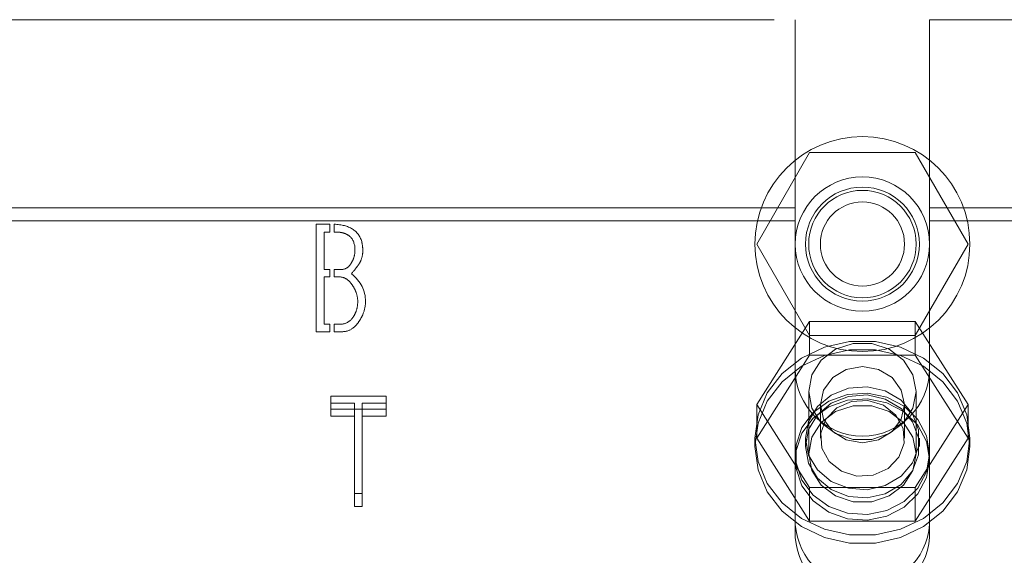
# Model space of a CAD drawing. Header units: inches. Extents: x 0.2 to 10.8, y 0.2 to 8.2.
# Tile 112 of 156: x 4.0241 to 4.1386, y 6.6647 to 6.727. Entities that reach past the tile are written whole.
import ezdxf

# ---------------------------------------------------------------- set-up
doc = ezdxf.new("R2010")
doc.units = ezdxf.units.IN
doc.header["$MEASUREMENT"] = 0
doc.linetypes.add('HIDDEN', pattern=[0.075, 0.05, -0.025])

msp = doc.modelspace()

# ---------------------------------------------------------------- linework, layer by layer
at = {"color": 7, "linetype": 'HIDDEN', "lineweight": 18}
for p, q in [((4.0118392, 6.727028), (4.1143142, 6.727028)), ((4.1143142, 6.727028), (4.1143142, 6.7051371)), ((4.1299392, 6.727028), (4.1299392, 6.7051371)), ((4.1299392, 6.727028), (4.2068267, 6.727028)), ((4.1098292, 6.700928), (4.1159779, 6.711578)), ((4.1159779, 6.711578), (4.1282755, 6.711578)), ((4.1282755, 6.711578), (4.1344243, 6.700928)), ((4.1143142, 6.7051371), (4.0118392, 6.7051371)), ((4.1143142, 6.7036156), (4.1143142, 6.7051371)), ((4.1299392, 6.7036156), (4.1299392, 6.7051371)), ((4.2068267, 6.7051371), (4.1299392, 6.7051371)), ((4.1143142, 6.7036156), (4.0118392, 6.7036156)), ((4.0585793, 6.7032362), (4.060174, 6.7032362)), ((4.0585793, 6.6907362), (4.0585793, 6.7032362)), ((4.060174, 6.7032362), (4.060174, 6.7023289)), ((4.060674, 6.7023289), (4.060674, 6.7032318)), ((4.1143142, 6.6667969), (4.1143142, 6.7036156)), ((4.2068267, 6.7036156), (4.1299392, 6.7036156)), ((4.1299392, 6.6667969), (4.1299392, 6.7036156)), ((4.0595156, 6.7023289), (4.0595156, 6.6979756)), ((4.060174, 6.7023289), (4.0595156, 6.7023289)), ((4.1159779, 6.690278), (4.1098292, 6.700928)), ((4.1344243, 6.700928), (4.1282755, 6.690278)), ((4.0595156, 6.6979756), (4.060174, 6.6979756)), ((4.060174, 6.6971165), (4.0595156, 6.6971165)), ((4.0595156, 6.6971165), (4.0595156, 6.6916146)), ((4.060174, 6.6979756), (4.060174, 6.6971165)), ((4.060674, 6.6971165), (4.060674, 6.6979756)), ((4.0595156, 6.6916146), (4.060174, 6.6916146)), ((4.060174, 6.6916146), (4.060174, 6.6907362)), ((4.060674, 6.6907362), (4.060674, 6.6916146)), ((4.1159779, 6.6919017), (4.1098292, 6.6822495)), ((4.1159779, 6.6879924), (4.1159779, 6.6919017)), ((4.1282755, 6.6919017), (4.1159779, 6.6919017)), ((4.1282755, 6.6879924), (4.1282755, 6.6919017)), ((4.1344243, 6.6822495), (4.1282755, 6.6919017)), ((4.060174, 6.6907362), (4.0585793, 6.6907362)), ((4.1282755, 6.690278), (4.1159779, 6.690278)), ((4.1159779, 6.6879924), (4.1098292, 6.6783403)), ((4.1282755, 6.6879924), (4.1159779, 6.6879924)), ((4.1344243, 6.6783403), (4.1282755, 6.6879924)), ((4.1158767, 6.683792), (4.1158767, 6.6765283)), ((4.1283767, 6.6765283), (4.1283767, 6.683792)), ((4.0602916, 6.6817285), (4.0602916, 6.6832499)), ((4.0667202, 6.6832499), (4.0602916, 6.6832499)), ((4.0602916, 6.6824276), (4.0630329, 6.6824276)), ((4.0630329, 6.6809062), (4.0630329, 6.6824276)), ((4.063921, 6.6809062), (4.063921, 6.6824276)), ((4.063921, 6.6824276), (4.0667202, 6.6824276)), ((4.0667202, 6.6817285), (4.0667202, 6.6832499)), ((4.1098292, 6.6783403), (4.1098292, 6.6822495)), ((4.1098292, 6.6822495), (4.1159779, 6.6725973)), ((4.1172292, 6.6822495), (4.1172292, 6.6783403)), ((4.1270242, 6.6783403), (4.1270242, 6.6822495)), ((4.1282755, 6.6725973), (4.1344243, 6.6822495)), ((4.1344243, 6.6783403), (4.1344243, 6.6822495)), ((4.0602916, 6.6817285), (4.0667202, 6.6817285)), ((4.0602916, 6.6809062), (4.0602916, 6.6817285)), ((4.0667202, 6.6817285), (4.0667202, 6.6809062)), ((4.0630329, 6.6809062), (4.0602916, 6.6809062)), ((4.0630329, 6.6703997), (4.0630329, 6.6809062)), ((4.063921, 6.6809062), (4.063921, 6.6703997)), ((4.0667202, 6.6809062), (4.063921, 6.6809062)), ((4.1096267, 6.6783403), (4.1096267, 6.6773894)), ((4.1098292, 6.6783403), (4.1159779, 6.6686881)), ((4.1155017, 6.6783403), (4.1155017, 6.6773894)), ((4.1282755, 6.6686881), (4.1344243, 6.6783403)), ((4.1287517, 6.6773894), (4.1287517, 6.6783403)), ((4.1346267, 6.6773894), (4.1346267, 6.6783403)), ((4.0630329, 6.6719211), (4.063921, 6.6719211)), ((4.1159779, 6.6725973), (4.1282755, 6.6725973)), ((4.1159779, 6.6686881), (4.1159779, 6.6725973)), ((4.1282755, 6.6686881), (4.1282755, 6.6725973)), ((4.063921, 6.6703997), (4.0630329, 6.6703997)), ((4.1159779, 6.6686881), (4.1282755, 6.6686881))]:
    msp.add_line(p, q, dxfattribs=at)
at = {"color": 7, "linetype": 'HIDDEN', "lineweight": 18, "flags": 128}
for points in [[(4.1096267, 6.6783403), (4.1099899, 6.6810514), (4.1110585, 6.683605), (4.1127703, 6.6858527), (4.1150259, 6.6876637), (4.1176942, 6.6889329), (4.12062, 6.6895865), (4.1236334, 6.6895865), (4.1265593, 6.6889329), (4.1292275, 6.6876637), (4.1314831, 6.6858527), (4.1331949, 6.683605), (4.1342635, 6.6810514), (4.1346267, 6.6783403), (4.1342635, 6.6756291), (4.1331949, 6.6730755), (4.1314831, 6.6708278), (4.1292275, 6.6690168), (4.1265593, 6.6677476), (4.1236334, 6.667094), (4.12062, 6.667094), (4.1176942, 6.6677476), (4.1150259, 6.6690168), (4.1127703, 6.6708278), (4.1110585, 6.6730755), (4.1099899, 6.6756291), (4.1096267, 6.6783403)], [(4.1283767, 6.683792), (4.1279998, 6.6857294), (4.1269145, 6.6874331), (4.1252517, 6.6886976), (4.123212, 6.6893704), (4.1210414, 6.6893704), (4.1190017, 6.6886976), (4.1173389, 6.6874331), (4.1162536, 6.6857294), (4.1158767, 6.683792), (4.1162536, 6.6818547), (4.1173389, 6.680151), (4.1190017, 6.6788865), (4.1210414, 6.6782137), (4.123212, 6.6782137), (4.1252517, 6.6788865), (4.1269145, 6.680151), (4.1279998, 6.6818547), (4.1283767, 6.683792)], [(4.1096267, 6.6773894), (4.1099899, 6.6801005), (4.1110585, 6.6826541), (4.1127703, 6.6849018), (4.1150259, 6.6867128), (4.1176942, 6.687982), (4.12062, 6.6886356), (4.1236334, 6.6886356), (4.1265593, 6.687982), (4.1292275, 6.6867128), (4.1314831, 6.6849018), (4.1331949, 6.6826541), (4.1342635, 6.6801005), (4.1346267, 6.6773894), (4.1342635, 6.6746782), (4.1331949, 6.6721246), (4.1314831, 6.669877), (4.1292275, 6.6680659), (4.1265593, 6.6667967), (4.1236334, 6.6661431), (4.12062, 6.6661431), (4.1176942, 6.6667967), (4.1150259, 6.6680659), (4.1127703, 6.669877), (4.1110585, 6.6721246), (4.1099899, 6.6746782), (4.1096267, 6.6773894)], [(4.1270242, 6.6822495), (4.1266514, 6.6839481), (4.1255898, 6.6853881), (4.1240009, 6.6863502), (4.1221267, 6.6866881), (4.1202525, 6.6863502), (4.1186637, 6.6853881), (4.117602, 6.6839481), (4.1172292, 6.6822495), (4.117602, 6.6805509), (4.1186637, 6.6791109), (4.1202525, 6.6781487), (4.1221267, 6.6778108), (4.1240009, 6.6781487), (4.1255898, 6.6791109), (4.1266514, 6.6805509), (4.1270242, 6.6822495)], [(4.1299392, 6.6765283), (4.1295921, 6.6786153), (4.1285817, 6.6805169), (4.1269977, 6.6820641), (4.1249809, 6.6831194), (4.1227105, 6.683589), (4.1203883, 6.6834313), (4.1182205, 6.6826602), (4.1163997, 6.6813443), (4.1150879, 6.6796004), (4.1144015, 6.6775836), (4.1144015, 6.675473), (4.1150879, 6.6734562), (4.1163997, 6.6717123), (4.1182205, 6.6703964), (4.1203883, 6.6696253), (4.1227105, 6.6694675), (4.1249809, 6.6699372), (4.1269977, 6.6709925), (4.1285817, 6.6725397), (4.1295921, 6.6744413), (4.1299392, 6.6765283)], [(4.1155017, 6.6783403), (4.1158607, 6.6802898), (4.1168987, 6.6820282), (4.1185032, 6.6833668), (4.1205004, 6.6841608), (4.1226738, 6.684324), (4.1247879, 6.6838388), (4.1266137, 6.6827578), (4.1279532, 6.681198), (4.1286614, 6.6793285), (4.1286614, 6.677352), (4.1279532, 6.6754825), (4.1266137, 6.6739228), (4.1247879, 6.6728417), (4.1226738, 6.6723565), (4.1205004, 6.6725197), (4.1185032, 6.6733137), (4.1168987, 6.6746523), (4.1158607, 6.6763907), (4.1155017, 6.6783403)], [(4.1155017, 6.6773894), (4.1158607, 6.679339), (4.1168987, 6.6810773), (4.1185032, 6.682416), (4.1205004, 6.6832099), (4.1226738, 6.6833731), (4.1247879, 6.6828879), (4.1266137, 6.6818069), (4.1279532, 6.6802471), (4.1286614, 6.6783776), (4.1286614, 6.6764011), (4.1279532, 6.6745316), (4.1266137, 6.6729719), (4.1247879, 6.6718908), (4.1226738, 6.6714056), (4.1205004, 6.6715688), (4.1185032, 6.6723628), (4.1168987, 6.6737015), (4.1158607, 6.6754398), (4.1155017, 6.6773894)], [(4.1299392, 6.6758679), (4.1295921, 6.677955), (4.1285817, 6.6798565), (4.1269977, 6.6814037), (4.1249809, 6.682459), (4.1227105, 6.6829287), (4.1203883, 6.6827709), (4.1182205, 6.6819999), (4.1163997, 6.6806839), (4.1150879, 6.6789401), (4.1144015, 6.6769232), (4.1144015, 6.6748126), (4.1150879, 6.6727958), (4.1163997, 6.671052), (4.1182205, 6.669736), (4.1203883, 6.6689649), (4.1227105, 6.6688072), (4.1249809, 6.6692769), (4.1269977, 6.6703322), (4.1285817, 6.6718793), (4.1295921, 6.6737809), (4.1299392, 6.6758679)], [(4.1245755, 6.6821842), (4.122766, 6.6827409), (4.1208591, 6.6826277), (4.1191453, 6.6818617), (4.1178854, 6.6805596), (4.1172711, 6.6789196), (4.1173961, 6.6771915), (4.1182413, 6.6756382), (4.119678, 6.6744963), (4.1214875, 6.6739396), (4.1233943, 6.6740529), (4.1251081, 6.6748188), (4.1263681, 6.6761209), (4.1269823, 6.6777609), (4.1268573, 6.6794891), (4.1260122, 6.6810423), (4.1245755, 6.6821842)], [(4.1283767, 6.6765283), (4.1279998, 6.6784656), (4.1269145, 6.6801693), (4.1252517, 6.6814338), (4.123212, 6.6821066), (4.1210414, 6.6821066), (4.1190017, 6.6814338), (4.1173389, 6.6801693), (4.1162536, 6.6784656), (4.1158767, 6.6765283), (4.1162536, 6.6745909), (4.1173389, 6.6728873), (4.1190017, 6.6716227), (4.1210414, 6.6709499), (4.123212, 6.6709499), (4.1252517, 6.6716227), (4.1269145, 6.6728873), (4.1279998, 6.6745909), (4.1283767, 6.6765283)]]:
    msp.add_lwpolyline(points, dxfattribs=at)
at = {"color": 7, "linetype": 'HIDDEN', "lineweight": 18}
for radius in [0.0125, 0.0078125, 0.006625, 0.00625, 0.0048975]:
    msp.add_circle((4.1221267, 6.700928), radius, dxfattribs=at)
for centre, radius, start, end in [((4.1221267, 6.686403), 0.0078125, 180, 0), ((4.1221267, 6.6688766), 0.0078324, 184.087218, 355.912782), ((4.1221267, 6.6673551), 0.0078324, 184.087218, 355.912782)]:
    msp.add_arc(centre, radius, start, end, dxfattribs=at)
for points, knots in [([(4.060674, 6.7032318), (4.0615424, 6.7032022), (4.0629341, 6.7028341), (4.0638727, 6.7016385), (4.0640383, 6.7001106), (4.0639156, 6.6992892), (4.0636381, 6.6987367), (4.0635443, 6.6985953), (4.0633141, 6.6982582), (4.0630068, 6.6978654), (4.0626719, 6.6974737)], [0, 0, 0, 0, 0.25, 0.5, 0.625, 0.75, 0.8125, 0.84375, 0.875, 1, 1, 1, 1]), ([(4.063087, 6.700186), (4.063087, 6.7009232), (4.0627853, 6.7017445), (4.0618866, 6.7022007), (4.0612337, 6.7023223), (4.060829, 6.7023289), (4.060674, 6.7023289)], [0, 0, 0, 0, 0.5, 0.75, 0.875, 1, 1, 1, 1]), ([(4.060674, 6.6979756), (4.0609923, 6.6979756), (4.0616642, 6.6979072), (4.062295, 6.6981774), (4.0627363, 6.6988332), (4.0629986, 6.6994144), (4.063087, 6.6998774), (4.063087, 6.700186)], [0, 0, 0, 0, 0.25, 0.5, 0.625, 0.75, 1, 1, 1, 1]), ([(4.0634055, 6.6942594), (4.0634055, 6.6946155), (4.0633043, 6.6951505), (4.0629919, 6.6958323), (4.0625106, 6.6965817), (4.0617636, 6.6971618), (4.0610473, 6.6971165), (4.060674, 6.6971165)], [0, 0, 0, 0, 0.25, 0.375, 0.5, 0.75, 1, 1, 1, 1]), ([(4.060674, 6.6916146), (4.061042, 6.6916146), (4.0618095, 6.6915413), (4.0625686, 6.6919871), (4.063035, 6.6926722), (4.0633134, 6.693308), (4.0634055, 6.6938677), (4.0634055, 6.6942594)], [0, 0, 0, 0, 0.25, 0.5, 0.625, 0.75, 1, 1, 1, 1]), ([(4.0643129, 6.6942594), (4.0643129, 6.6937916), (4.0641778, 6.6930929), (4.0637607, 6.692218), (4.063097, 6.6912634), (4.0621276, 6.6906437), (4.0611574, 6.6907362), (4.060674, 6.6907362)], [0, 0, 0, 0, 0.25, 0.375, 0.5, 0.75, 1, 1, 1, 1])]:
    msp.add_open_spline(points, degree=3, knots=knots, dxfattribs=at)
msp.add_open_spline([(4.0626719, 6.6974737), (4.0637723, 6.696576), (4.0643129, 6.6955046), (4.0643129, 6.6942594)], degree=3, dxfattribs=at)

doc.saveas('drawing.dxf')
